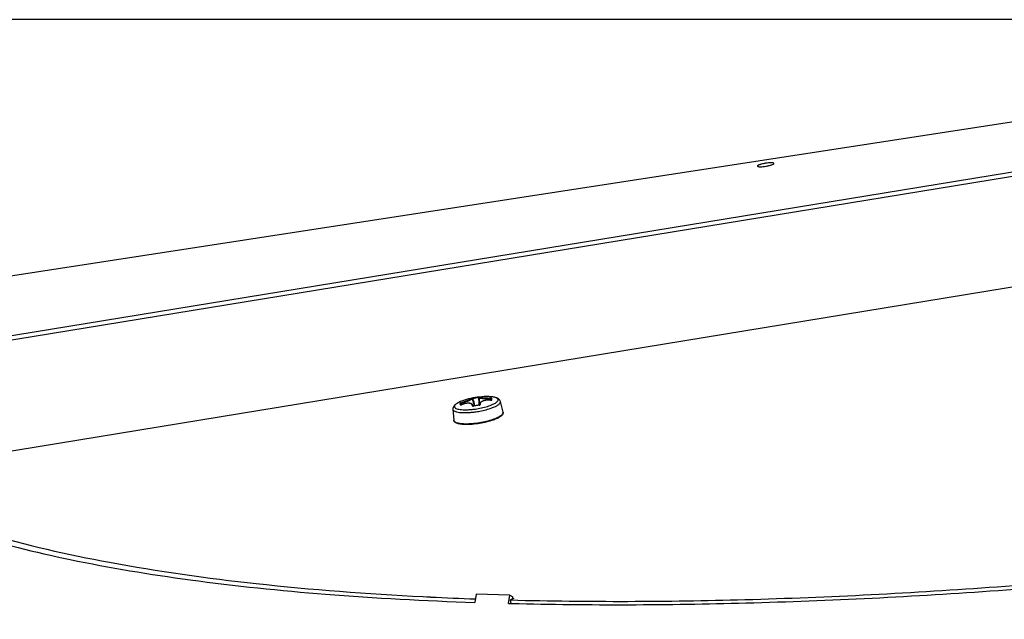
# Model space of a CAD drawing. Header units: millimetres. Extents: x 0 to 420, y 0 to 297.
# Tile 49 of 256: x 94 to 112, y 95 to 106. Entities that reach past the tile are written whole.
import ezdxf

# ---------------------------------------------------------------- set-up
doc = ezdxf.new("R2010")
doc.units = ezdxf.units.MM
doc.header["$LTSCALE"] = 23.1
doc.layers.get('0').update_dxf_attribs({"linetype": 'CONTINUOUS'})
doc.layers.add('02___PRT_ALL_AXES', color=7, linetype='CONTINUOUS')
doc.layers.add('DIM_PILOTEES', color=7, linetype='CONTINUOUS')
doc.styles.get("Standard").update_dxf_attribs({"font": 'txt', "width": 0.7})
doc.dimstyles.new('DIMSTYLE_4', dxfattribs={"dimtxt": 2.5, "dimasz": 3.5, "dimexe": 2, "dimexo": 0, "dimtad": 1, "dimdec": 0, "dimlfac": 10, "dimdsep": 46, "dimtxsty": 'Standard', "dimblk": '_FILLED', "dimblk1": '_FILLED', "dimblk2": '_FILLED', "dimcen": 0.09, "dimazin": 2, "dimtp": 0.8, "dimtm": 0.8, "dimtfac": 1, "dimtdec": 0, "dimtofl": 0, "dimtmove": 0, "dimatfit": 3, "dimldrblk": '_FILLED', "dimfxl": 0, "dimtolj": 1, "dimarcsym": 0})

# ---------------------------------------------------------------- blocks, each defined once
blk = doc.blocks.new('_FILLED')
at = {"color": 0, "linetype": 'ByBlock'}
blk.add_solid([(0, 0), (-1, 0.1429), (-1, -0.1429)], dxfattribs=at)
blk = doc.blocks.new('*D10')
at = {"layer": 'DIM_PILOTEES', "color": 2, "linetype": 'Continuous'}
for p, q in [((124.125, 106.042), (62.184, 106.042)), ((64.184, 106.042), (64.184, 79.644)), ((64.184, 53.247), (64.184, 79.644)), ((101.372, 53.247), (62.184, 53.247))]:
    blk.add_line(p, q, dxfattribs=at)
at = {"layer": 'DIM_PILOTEES', "color": 2, "linetype": 'Continuous', "xscale": 3.5, "yscale": 3.5, "zscale": 3.5}
for p, rotation in [((64.184, 106.042), 90), ((64.184, 53.247), 270)]:
    blk.add_blockref('_FILLED', p, dxfattribs=dict(at, rotation=rotation))
at = {"layer": 'DIM_PILOTEES', "color": 2, "linetype": 'Continuous', "insert": (61.059, 82.896), "char_height": 2.5, "width": 8.57143, "attachment_point": 2, "rotation": 90, "line_spacing_factor": 0.9}
blk.add_mtext('{\\ftxt;\\W0.0001;\\H0.0001;\\~}{\\ftxt;\\W2.2857142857;\\H2.5; }{\\ftxt;\\W0.0001;\\H0.0001;\\~}', dxfattribs=at)

msp = doc.modelspace()

# ---------------------------------------------------------------- linework, layer by layer
at = {"color": 7, "linetype": 'Continuous'}
for p, q in [((124.1106, 106.0393), (91.5776, 101.032)), ((124.1259, 105.2557), (88.5792, 99.441)), ((124.1163, 105.1805), (88.6937, 99.3861)), ((107.9677, 103.4675), (107.9677, 103.4682)), ((91.3389, 97.838), (124.1178, 103.2)), ((102.5696, 99.256), (102.5691, 99.2574)), ((102.5735, 99.2565), (102.5694, 99.2564)), ((102.6051, 99.1274), (102.5696, 99.256)), ((102.5798, 99.2572), (102.5735, 99.2565)), ((102.6904, 99.2855), (102.6777, 99.2842)), ((102.6777, 99.2842), (102.6789, 99.2728)), ((102.6862, 99.2744), (102.6789, 99.2728)), ((102.688, 99.2749), (102.6862, 99.2744)), ((102.6879, 99.2747), (102.688, 99.2741)), ((102.688, 99.2741), (102.695, 99.1414)), ((102.6933, 99.2841), (102.6933, 99.284)), ((102.8949, 99.231), (102.8934, 99.2554)), ((102.9048, 99.2476), (102.9046, 99.2508)), ((102.9057, 99.2312), (102.9048, 99.2476)), ((102.2197, 99.0675), (102.2336, 98.8718)), ((102.3504, 99.1602), (102.3496, 99.1721)), ((102.368, 99.1474), (102.3631, 99.1656)), ((102.3681, 99.147), (102.3631, 99.1656)), ((102.3638, 99.1538), (102.3631, 99.1656)), ((102.364, 99.1454), (102.3704, 99.1473)), ((102.3681, 99.147), (102.368, 99.1474)), ((102.3786, 99.1509), (102.3727, 99.1734)), ((102.3786, 99.1509), (102.3727, 99.1734)), ((102.3729, 99.1483), (102.3727, 99.1487)), ((102.3896, 99.2162), (102.3895, 99.2162)), ((102.5786, 99.1349), (102.5816, 99.1239)), ((102.5812, 99.1225), (102.5866, 99.1228)), ((102.5893, 99.1233), (102.5893, 99.1245)), ((102.6852, 99.1397), (102.6852, 99.14)), ((102.6892, 99.139), (102.6891, 99.1402)), ((102.6978, 99.1503), (102.6982, 99.1427)), ((102.8958, 99.2306), (102.8959, 99.2311)), ((103.118, 99.0161), (103.0692, 99.2059)), ((103.118, 99.0161), (103.1193, 99.0082)), ((102.2336, 98.8722), (102.2336, 98.872)), ((101.6863, 95.7124), (101.7518, 95.7091)), ((101.6875, 95.7129), (101.8217, 95.7063)), ((103.2383, 95.7362), (103.2939, 95.7104)), ((101.7518, 95.7091), (101.8205, 95.7057)), ((103.3086, 95.6816), (103.2531, 95.6526)), ((103.2632, 95.5903), (103.2531, 95.6526)), ((103.287, 95.6703), (103.2939, 95.7104)), ((103.2891, 95.6822), (103.3086, 95.6816))]:
    msp.add_line(p, q, dxfattribs=at)
at = {"color": 3, "linetype": 'Continuous'}
for p, q in [((102.6388, 95.7539), (102.6133, 95.6091)), ((103.2383, 95.7362), (102.6388, 95.7539)), ((103.2134, 95.5914), (103.2383, 95.7362)), ((103.2134, 95.5914), (103.2732, 95.5901)), ((103.2134, 95.5914), (103.2728, 95.5899))]:
    msp.add_line(p, q, dxfattribs=at)
at = {"color": 7, "linetype": 'Continuous'}
for points in [[(102.5691, 99.2574), (102.5682, 99.259), (102.567, 99.2605), (102.5656, 99.2617), (102.5643, 99.2626)], [(102.6933, 99.2841), (102.6929, 99.2838), (102.6916, 99.2828), (102.6902, 99.2813), (102.689, 99.2794), (102.6882, 99.2771), (102.6879, 99.2747)], [(102.3727, 99.1487), (102.3721, 99.1484), (102.3702, 99.1477), (102.3684, 99.1471), (102.3667, 99.1466), (102.3652, 99.1462), (102.3637, 99.1459), (102.3625, 99.1457), (102.3614, 99.1455), (102.3606, 99.1455), (102.3601, 99.1455)], [(102.5786, 99.1348), (102.5769, 99.14), (102.5731, 99.147), (102.5681, 99.1534), (102.5618, 99.159), (102.5544, 99.1638), (102.5459, 99.1679), (102.5362, 99.1711), (102.5256, 99.1735), (102.514, 99.175), (102.5017, 99.1758), (102.4887, 99.1757), (102.4751, 99.1748), (102.461, 99.1731), (102.4465, 99.1707), (102.4316, 99.1675), (102.4164, 99.1636), (102.4011, 99.159), (102.3857, 99.1536), (102.3727, 99.1487)], [(102.5822, 99.1239), (102.5807, 99.124), (102.5796, 99.1242), (102.5787, 99.1244), (102.5783, 99.1245)], [(102.5893, 99.1245), (102.588, 99.1242), (102.5859, 99.124), (102.5839, 99.1239), (102.5822, 99.1239)], [(102.6891, 99.1402), (102.6744, 99.1383), (102.6568, 99.1359), (102.6392, 99.1333), (102.6216, 99.1304), (102.6041, 99.1273), (102.5893, 99.1245)], [(102.6985, 99.1429), (102.6973, 99.1423), (102.6958, 99.1417), (102.6941, 99.1412), (102.6922, 99.1407), (102.6901, 99.1403), (102.6891, 99.1402)], [(102.8959, 99.2311), (102.8822, 99.2318), (102.8658, 99.2321), (102.8496, 99.2318), (102.8338, 99.2308), (102.8184, 99.2292), (102.8035, 99.227), (102.7892, 99.2242), (102.7757, 99.2208), (102.7629, 99.2169), (102.751, 99.2123), (102.7401, 99.2072), (102.7302, 99.2016), (102.7216, 99.1955), (102.7142, 99.1889), (102.7081, 99.1819), (102.7033, 99.1744), (102.7, 99.1667), (102.6982, 99.1587), (102.6978, 99.1502)], [(102.7002, 99.144), (102.7002, 99.144), (102.6999, 99.1438), (102.6994, 99.1434), (102.6985, 99.1429)], [(102.906, 99.2313), (102.9045, 99.2311), (102.9027, 99.231), (102.9008, 99.2309), (102.8988, 99.2309), (102.8967, 99.231), (102.8959, 99.2311)], [(102.9098, 99.2321), (102.9098, 99.2322), (102.9097, 99.2321), (102.9092, 99.2319), (102.9084, 99.2317), (102.9073, 99.2315), (102.906, 99.2313)]]:
    msp.add_lwpolyline(points, dxfattribs=at)
for centre, radius, start, end in [((102.8258, 98.0235), 1.27, 95.99925, 110.08685), ((102.8259, 98.0178), 1.275, 96.67644, 101.22197), ((102.8259, 98.0164), 1.265, 96.67614, 101.22163), ((86.896, 94.8279), 16.2971, 15.30344, 15.7702), ((118.9305, 99.9758), 16.2668, 182.47682, 182.94518), ((102.7035, 99.1207), 0.1653, 93.8349, 94.53108), ((102.8258, 98.0221), 1.2714, 88.42165, 95.99511), ((102.8385, 98.4826), 0.8107, 87.67503, 88.42169), ((102.8411, 98.5461), 0.7472, 86.71655, 87.67813), ((102.846, 98.6283), 0.6648, 85.24495, 86.72634), ((102.8564, 98.7482), 0.5444, 82.91571, 85.29241), ((100.7028, 99.0652), 2.2096, 4.67163, 4.81837), ((100.0801, 99.0143), 2.8344, 4.54842, 4.67231), ((99.2886, 98.9514), 3.6284, 4.42527, 4.54829), ((100.4496, 99.0537), 2.4744, 4.53447, 4.80958), ((98.8962, 98.9297), 4.0327, 4.34844, 4.54513), ((102.8632, 98.8049), 0.4873, 82.63279, 82.89287), ((102.2474, 99.0695), 0.0278, 184.55129, 191.8864), ((102.922, 99.2064), 0.5734, 184.62733, 186.00915), ((102.3558, 99.1373), 0.00978, 45.55049, 57.30467), ((102.8633, 99.1937), 0.501, 184.56919, 185.45211), ((102.346, 99.215), 0.072, 289.8205, 291.92502), ((102.5387, 99.1252), 0.0412, 358.60841, 359.2127), ((102.5808, 99.1665), 0.044, 277.45313, 281.10058), ((102.8487, 97.8014), 1.3471, 96.79884, 101.10096), ((102.4045, 100.6093), 1.5532, 277.11931, 281.01554), ((102.6839, 99.1834), 0.0447, 276.79811, 278.11132), ((102.684, 99.1829), 0.0442, 278.10585, 280.93352), ((102.6845, 99.1805), 0.0417, 280.89856, 285.84144), ((102.7366, 99.1528), 0.0389, 193.43294, 194.31828), ((102.9007, 99.2996), 0.0692, 265.96594, 268.30136), ((103.0422, 99.199), 0.0278, 4.56244, 14.4142), ((102.3909, 100.693), 1.6884, 277.47752, 280.6879), ((103.0876, 99.0091), 0.0312, 352.94266, 358.43401), ((103.0892, 99.009), 0.0296, 358.4461, 4.52718), ((104.8353, 157.9891), 62.3563, 267.228832, 267.968092)]:
    msp.add_arc(centre, radius, start, end, dxfattribs=at)
for points, knots in [([(107.9677, 103.4682), (107.9669, 103.4731), (107.9469, 103.4788), (107.9181, 103.4798), (107.8704, 103.4776), (107.8171, 103.4705), (107.764, 103.4604), (107.7175, 103.4477), (107.6893, 103.4368), (107.6714, 103.4259), (107.6715, 103.4205)], [0, 0, 0, 0, 0.0482729, 0.1551422, 0.3112277, 0.4947649, 0.6791837, 0.8377671, 0.9482894, 1, 1, 1, 1]), ([(107.6724, 103.418), (107.6756, 103.4131), (107.6956, 103.4096), (107.7276, 103.408), (107.7749, 103.4113), (107.8276, 103.4184), (107.8791, 103.4286), (107.9239, 103.4411), (107.951, 103.4518), (107.9678, 103.4624), (107.9677, 103.4675)], [0, 0, 0, 0, 0.0574268, 0.1711151, 0.3292868, 0.5107322, 0.6904212, 0.843604, 0.9499421, 1, 1, 1, 1]), ([(107.6716, 103.4199), (107.6716, 103.4196), (107.6718, 103.4189), (107.6722, 103.4183), (107.6724, 103.418)], [0, 0, 0, 0, 0.4885522, 1, 1, 1, 1]), ([(102.37, 99.1842), (102.3943, 99.193), (102.4299, 99.2062), (102.4752, 99.2239), (102.5004, 99.2342), (102.5181, 99.2418), (102.5292, 99.2467), (102.5385, 99.2511), (102.5461, 99.2548), (102.5512, 99.2576), (102.5542, 99.2595), (102.5559, 99.2606), (102.557, 99.2616), (102.5577, 99.2623), (102.558, 99.2631), (102.5576, 99.2634), (102.5575, 99.2635)], [0, 0, 0, 0, 0.379175, 0.5554331, 0.7108445, 0.7781943, 0.8374842, 0.8880114, 0.9292236, 0.9607368, 0.9727924, 0.9823764, 0.9895288, 0.9943686, 0.9973314, 1, 1, 1, 1]), ([(102.3727, 99.1734), (102.3852, 99.1778), (102.41, 99.1866), (102.4463, 99.1999), (102.4803, 99.2129), (102.5103, 99.2251), (102.5349, 99.2357), (102.5516, 99.2436), (102.5613, 99.2488), (102.5659, 99.2518), (102.5686, 99.2538), (102.5697, 99.2555), (102.5696, 99.256)], [0, 0, 0, 0, 0.1855035, 0.3685206, 0.5407823, 0.6941611, 0.8213612, 0.9165827, 0.9509436, 0.9761087, 0.9921231, 1, 1, 1, 1]), ([(102.5778, 99.2685), (102.5751, 99.268), (102.5702, 99.267), (102.5643, 99.2656), (102.5607, 99.2648), (102.5588, 99.2641), (102.558, 99.264), (102.5574, 99.2635), (102.5575, 99.2635)], [0, 0, 0, 0, 0.3914676, 0.7214078, 0.8455658, 0.9352291, 0.986747, 1, 1, 1, 1]), ([(102.5778, 99.2685), (102.5777, 99.2684), (102.5778, 99.2681), (102.5779, 99.2674), (102.5781, 99.2663), (102.5784, 99.2642), (102.579, 99.2611), (102.5795, 99.2586), (102.5798, 99.2572)], [0, 0, 0, 0, 0.0249442, 0.0872909, 0.1844809, 0.3122501, 0.6354086, 1, 1, 1, 1]), ([(102.688, 99.2741), (102.688, 99.2735), (102.6895, 99.2722), (102.6926, 99.271), (102.6977, 99.2695), (102.7081, 99.2674), (102.7256, 99.2649), (102.7512, 99.2623), (102.7823, 99.2599), (102.8174, 99.2579), (102.8548, 99.2564), (102.8805, 99.2557), (102.8934, 99.2554)], [0, 0, 0, 0, 0.0085037, 0.0247601, 0.0499373, 0.0841422, 0.1786804, 0.3049313, 0.4574281, 0.629274, 0.8127608, 1, 1, 1, 1]), ([(102.6976, 99.2856), (102.6979, 99.2858), (102.6944, 99.286), (102.6938, 99.2858), (102.6924, 99.2857)], [0, 0, 0, 0, 0.195287, 1, 1, 1, 1]), ([(102.6976, 99.2856), (102.6945, 99.2836), (102.7082, 99.2802), (102.7152, 99.2791), (102.7255, 99.2775), (102.7366, 99.2762), (102.7552, 99.2743), (102.7816, 99.2721), (102.8165, 99.2699), (102.8541, 99.268), (102.8799, 99.267), (102.8929, 99.2666)], [0, 0, 0, 0, 0.0559258, 0.0952839, 0.14449, 0.203028, 0.2702164, 0.4270996, 0.6071581, 0.8012581, 1, 1, 1, 1]), ([(103.0692, 99.2059), (103.0668, 99.2151), (103.0586, 99.2322), (103.0393, 99.2516), (103.0164, 99.2653), (102.9812, 99.2791), (102.9288, 99.2893), (102.8848, 99.2923), (102.8607, 99.293)], [0, 0, 0, 0, 0.1183587, 0.2300458, 0.337833, 0.4489863, 0.6999966, 1, 1, 1, 1]), ([(102.8929, 99.2666), (102.8931, 99.2661), (102.8933, 99.2648), (102.8936, 99.2611), (102.8935, 99.2578), (102.8934, 99.2554)], [0, 0, 0, 0, 0.130557, 0.3630036, 1, 1, 1, 1]), ([(102.9153, 99.2611), (102.9152, 99.262), (102.9125, 99.2636), (102.9079, 99.2649), (102.9009, 99.2661), (102.8957, 99.2665), (102.8929, 99.2666)], [0, 0, 0, 0, 0.1112732, 0.3344678, 0.646526, 1, 1, 1, 1]), ([(102.9046, 99.2508), (102.9046, 99.2514), (102.9033, 99.2525), (102.8997, 99.2542), (102.896, 99.2551), (102.8934, 99.2554)], [0, 0, 0, 0, 0.1304872, 0.3584401, 1, 1, 1, 1]), ([(102.9153, 99.2611), (102.9126, 99.2613), (102.9067, 99.2593), (102.9045, 99.2535), (102.9046, 99.2508)], [0, 0, 0, 0, 0.5043617, 1, 1, 1, 1]), ([(102.911, 99.1441), (102.9285, 99.1512), (102.9594, 99.1651), (102.9936, 99.1858), (103.0131, 99.2028), (103.0251, 99.2168), (103.03, 99.2295), (103.0294, 99.2371)], [0, 0, 0, 0, 0.3610866, 0.6469872, 0.7605398, 0.8553196, 1, 1, 1, 1]), ([(103.0294, 99.2371), (103.0292, 99.2401), (103.0275, 99.2464), (103.0216, 99.2549), (103.0126, 99.2625), (102.9953, 99.2724), (102.9659, 99.2819), (102.9402, 99.2863), (102.9257, 99.2882)], [0, 0, 0, 0, 0.0746484, 0.1557973, 0.2500354, 0.3613223, 0.6413924, 1, 1, 1, 1]), ([(102.3895, 99.2162), (102.3669, 99.2079), (102.3261, 99.1911), (102.2798, 99.1648), (102.2508, 99.1406), (102.2335, 99.1203), (102.2213, 99.0958), (102.219, 99.077), (102.2197, 99.0675)], [0, 0, 0, 0, 0.2999502, 0.5509265, 0.6620932, 0.7699143, 0.881597, 1, 1, 1, 1]), ([(102.2202, 99.0638), (102.2235, 99.0481), (102.2462, 99.0335), (102.2727, 99.0239), (102.301, 99.0162), (102.343, 99.0097), (102.4005, 99.006), (102.4658, 99.0062), (102.5368, 99.0104), (102.5856, 99.0157), (102.6106, 99.0189)], [0, 0, 0, 0, 0.1184084, 0.1626619, 0.2132829, 0.3331174, 0.4757798, 0.6376286, 0.8140973, 1, 1, 1, 1]), ([(102.3895, 99.2162), (102.3687, 99.2086), (102.3318, 99.1934), (102.2907, 99.1707), (102.2669, 99.1519), (102.2551, 99.1391), (102.2479, 99.1265), (102.2465, 99.1178), (102.2468, 99.1138)], [0, 0, 0, 0, 0.3635101, 0.6517987, 0.7654877, 0.8592386, 0.9355104, 1, 1, 1, 1]), ([(102.2468, 99.1138), (102.247, 99.1108), (102.2487, 99.1045), (102.2546, 99.0961), (102.2635, 99.0885), (102.2807, 99.0787), (102.3099, 99.0692), (102.3527, 99.0617), (102.4046, 99.0576), (102.464, 99.0573), (102.5291, 99.0606), (102.574, 99.0652), (102.597, 99.0681)], [0, 0, 0, 0, 0.0246397, 0.0514094, 0.0824736, 0.1191371, 0.2113655, 0.3294404, 0.4713825, 0.6336261, 0.8115871, 1, 1, 1, 1]), ([(102.37, 99.1842), (102.3674, 99.1833), (102.3625, 99.1813), (102.3561, 99.178), (102.3519, 99.1752), (102.3496, 99.173), (102.3496, 99.1721)], [0, 0, 0, 0, 0.3455546, 0.6558299, 0.8830184, 1, 1, 1, 1]), ([(102.3496, 99.1721), (102.3522, 99.1731), (102.3584, 99.1729), (102.3623, 99.1682), (102.3631, 99.1656)], [0, 0, 0, 0, 0.5036792, 1, 1, 1, 1]), ([(102.3517, 99.1464), (102.3518, 99.145), (102.3554, 99.144), (102.3594, 99.1444), (102.3624, 99.145), (102.364, 99.1454)], [0, 0, 0, 0, 0.3179929, 0.6175244, 1, 1, 1, 1]), ([(102.3727, 99.1734), (102.3703, 99.1723), (102.367, 99.1703), (102.364, 99.1676), (102.363, 99.1661), (102.3631, 99.1656)], [0, 0, 0, 0, 0.6347346, 0.8660063, 1, 1, 1, 1]), ([(102.37, 99.1842), (102.3699, 99.1838), (102.3701, 99.1824), (102.3708, 99.1787), (102.3718, 99.1756), (102.3727, 99.1734)], [0, 0, 0, 0, 0.1320941, 0.3640027, 1, 1, 1, 1]), ([(102.5682, 99.1292), (102.5684, 99.1349), (102.5665, 99.1468), (102.5542, 99.1613), (102.5347, 99.1705), (102.5094, 99.1751), (102.479, 99.1751), (102.4322, 99.1687), (102.3965, 99.1578), (102.3729, 99.1483)], [0, 0, 0, 0, 0.0767027, 0.1547246, 0.2478006, 0.3627071, 0.4998491, 0.6557309, 1, 1, 1, 1]), ([(102.5682, 99.1292), (102.5681, 99.1283), (102.5688, 99.1261), (102.5719, 99.124), (102.5761, 99.1228), (102.5794, 99.1225), (102.5812, 99.1225)], [0, 0, 0, 0, 0.1761721, 0.3882089, 0.6639877, 1, 1, 1, 1]), ([(102.5682, 99.1293), (102.5703, 99.1296), (102.5747, 99.1292), (102.5782, 99.1262), (102.5791, 99.1244)], [0, 0, 0, 0, 0.5125026, 1, 1, 1, 1]), ([(102.7083, 99.1513), (102.7062, 99.151), (102.7021, 99.1492), (102.6998, 99.1453), (102.6995, 99.1434)], [0, 0, 0, 0, 0.5140247, 1, 1, 1, 1]), ([(102.7009, 99.1422), (102.7031, 99.1432), (102.7069, 99.1452), (102.7088, 99.1497), (102.7083, 99.1513)], [0, 0, 0, 0, 0.6026357, 1, 1, 1, 1]), ([(102.7013, 99.0847), (102.7393, 99.0921), (102.8102, 99.1087), (102.8794, 99.1313), (102.911, 99.1441)], [0, 0, 0, 0, 0.5320523, 1, 1, 1, 1]), ([(102.704, 99.0339), (102.7414, 99.0409), (102.8121, 99.0567), (102.8816, 99.0779), (102.9139, 99.0897)], [0, 0, 0, 0, 0.5247106, 1, 1, 1, 1]), ([(102.8958, 99.2306), (102.8702, 99.2324), (102.8325, 99.2318), (102.7852, 99.2233), (102.7555, 99.2138), (102.7317, 99.2015), (102.7148, 99.1867), (102.706, 99.1691), (102.7067, 99.1568), (102.7083, 99.1513)], [0, 0, 0, 0, 0.3386913, 0.4941137, 0.6323119, 0.7494603, 0.8451682, 0.924668, 1, 1, 1, 1]), ([(102.8986, 99.2305), (102.8993, 99.2304), (102.902, 99.2304), (102.9047, 99.2305), (102.9066, 99.2307)], [0, 0, 0, 0, 0.2601881, 1, 1, 1, 1]), ([(102.9066, 99.2307), (102.9081, 99.2309), (102.9109, 99.2313), (102.9146, 99.2323), (102.9175, 99.2341), (102.9173, 99.2355)], [0, 0, 0, 0, 0.3724787, 0.6678824, 1, 1, 1, 1]), ([(102.9139, 99.0897), (102.9367, 99.098), (102.977, 99.1144), (103.0219, 99.1392), (103.0479, 99.1597), (103.0609, 99.1737), (103.0687, 99.1874), (103.0703, 99.1969), (103.0699, 99.2012)], [0, 0, 0, 0, 0.3636069, 0.6519939, 0.7656982, 0.8594245, 0.9356237, 1, 1, 1, 1]), ([(102.4445, 98.8084), (102.4845, 98.8081), (102.5683, 98.8121), (102.6947, 98.828), (102.8196, 98.853), (102.9002, 98.8758), (102.9382, 98.8888)], [0, 0, 0, 0, 0.2394291, 0.4999857, 0.7605496, 1, 1, 1, 1]), ([(102.9382, 98.8888), (102.963, 98.8974), (103.0074, 98.9144), (103.0575, 98.94), (103.0878, 98.9614), (103.107, 98.9789), (103.1173, 98.9948), (103.1186, 99.0052)], [0, 0, 0, 0, 0.3565058, 0.6450226, 0.7609843, 0.8577659, 1, 1, 1, 1]), ([(103.1193, 99.0082), (103.1198, 99.0012), (103.1177, 98.9867), (103.1068, 98.9674), (103.0905, 98.95), (103.0604, 98.9266), (103.0103, 98.8996), (102.9657, 98.882), (102.9408, 98.8732)], [0, 0, 0, 0, 0.0891357, 0.1800461, 0.2789084, 0.3909642, 0.663407, 1, 1, 1, 1]), ([(102.2336, 98.872), (102.234, 98.8672), (102.2377, 98.857), (102.2503, 98.8445), (102.2689, 98.8339), (102.2936, 98.825), (102.324, 98.8179), (102.3748, 98.8105), (102.4157, 98.8086), (102.4445, 98.8084)], [0, 0, 0, 0, 0.0618692, 0.1341737, 0.2248603, 0.3372435, 0.4720462, 0.6285863, 1, 1, 1, 1]), ([(102.447, 98.7928), (102.4195, 98.7932), (102.3802, 98.7953), (102.3312, 98.8031), (102.301, 98.8106), (102.2756, 98.8203), (102.2546, 98.833), (102.239, 98.85), (102.2342, 98.8645), (102.2336, 98.8718)], [0, 0, 0, 0, 0.3393804, 0.4839377, 0.6108752, 0.7212889, 0.8186825, 0.9097641, 1, 1, 1, 1]), ([(102.9408, 98.8732), (102.903, 98.8599), (102.8224, 98.8367), (102.6974, 98.8115), (102.5709, 98.7958), (102.4871, 98.7922), (102.447, 98.7928)], [0, 0, 0, 0, 0.2389629, 0.4999932, 0.7610271, 1, 1, 1, 1]), ([(92.0501, 97.5054), (92.325, 97.3793), (92.9159, 97.1405), (94.2483, 96.7098), (96.1858, 96.2726), (98.8089, 95.9047), (100.6889, 95.7629), (101.6863, 95.7124)], [0, 0, 0, 0, 0.0921029, 0.1938515, 0.4261961, 0.6958413, 1, 1, 1, 1]), ([(103.2531, 95.6526), (104.6507, 95.6161), (107.5578, 95.6281), (112.0429, 95.8632), (116.7413, 96.3117), (119.9243, 96.7437), (121.5318, 96.9935)], [0, 0, 0, 0, 0.2285774, 0.4750125, 0.7340337, 1, 1, 1, 1])]:
    msp.add_open_spline(points, degree=3, knots=knots, dxfattribs=at)
for points in [[(102.5575, 99.2635), (102.5597, 99.264), (102.5622, 99.2636), (102.5643, 99.2626)], [(102.6976, 99.2856), (102.6961, 99.2854), (102.6946, 99.2849), (102.6933, 99.2841)], [(102.3517, 99.1464), (102.3546, 99.1476), (102.3584, 99.1472), (102.361, 99.1455)], [(102.5799, 99.1246), (102.5799, 99.128), (102.5795, 99.1315), (102.5786, 99.1348)], [(102.6959, 99.1404), (102.6976, 99.1408), (102.6993, 99.1414), (102.7009, 99.1422)], [(102.6978, 99.1502), (102.6979, 99.148), (102.6983, 99.1459), (102.6988, 99.1438)], [(102.9173, 99.2355), (102.9143, 99.2357), (102.9108, 99.2342), (102.9088, 99.2318)]]:
    msp.add_open_spline(points, degree=3, dxfattribs=at)
at = {"color": 3, "linetype": 'Continuous'}
for points, knots in [([(93.5147, 96.8528), (94.1229, 96.6625), (95.4493, 96.3326), (97.5987, 95.9781), (100.0189, 95.73), (101.7218, 95.6392), (102.6133, 95.6091)], [0, 0, 0, 0, 0.2076448, 0.4445315, 0.709351, 1, 1, 1, 1]), ([(103.2728, 95.5899), (104.67, 95.556), (107.5757, 95.5692), (112.0602, 95.7964), (116.7625, 96.2344), (119.9491, 96.6659), (121.5591, 96.92)], [0, 0, 0, 0, 0.2284067, 0.474641, 0.7336293, 1, 1, 1, 1])]:
    msp.add_open_spline(points, degree=3, knots=knots, dxfattribs=at)
at = {"layer": '02___PRT_ALL_AXES', "color": 7, "linetype": 'Continuous'}
msp.add_line((107.9677, 103.4675), (107.9677, 103.4682), dxfattribs=at)
for points, knots in [([(107.6716, 103.4199), (107.6724, 103.415), (107.6923, 103.4093), (107.7212, 103.4083), (107.7688, 103.4105), (107.8221, 103.4175), (107.8753, 103.4277), (107.9218, 103.4404), (107.95, 103.4513), (107.9678, 103.4622), (107.9677, 103.4675)], [0, 0, 0, 0, 0.0482765, 0.1551483, 0.3112346, 0.4947716, 0.6791894, 0.8377708, 0.9482908, 1, 1, 1, 1]), ([(107.9669, 103.4701), (107.9638, 103.4748), (107.9451, 103.4783), (107.9147, 103.4801), (107.8697, 103.4773), (107.8189, 103.4708), (107.7681, 103.4611), (107.7234, 103.4497), (107.6927, 103.438), (107.6751, 103.429), (107.6723, 103.4233)], [0, 0, 0, 0, 0.0550755, 0.1632897, 0.3145412, 0.4899739, 0.6669954, 0.8227778, 0.9377367, 1, 1, 1, 1]), ([(107.9677, 103.4682), (107.9676, 103.4685), (107.9674, 103.4692), (107.9671, 103.4698), (107.9669, 103.4701)], [0, 0, 0, 0, 0.4885798, 1, 1, 1, 1]), ([(107.6723, 103.4233), (107.672, 103.4229), (107.6717, 103.422), (107.6715, 103.421), (107.6715, 103.4205)], [0, 0, 0, 0, 0.5261408, 1, 1, 1, 1])]:
    msp.add_open_spline(points, degree=3, knots=knots, dxfattribs=at)

# ---------------------------------------------------------------- dimensions: what is measured, and where the dimension line sits
at = {"layer": 'DIM_PILOTEES', "color": 2, "linetype": 'Continuous'}
dim = msp.add_linear_dim(base=(64.1844, 53.2465), p1=(124.1252, 106.0416), p2=(101.3716, 53.2465), angle=270, text='{\\ftxt;\\W0.0001;\\H0.0001;\\~}{\\ftxt;\\W2.2857142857;\\H2.5; }{\\ftxt;\\W0.0001;\\H0.0001;\\~}', dimstyle='DIMSTYLE_4', dxfattribs=at)
dim.commit()
dim.dimension.update_dxf_attribs({"geometry": '*D10', "text_midpoint": (64.1844, 82.5384), "dimtype": 160})

doc.saveas('drawing.dxf')
